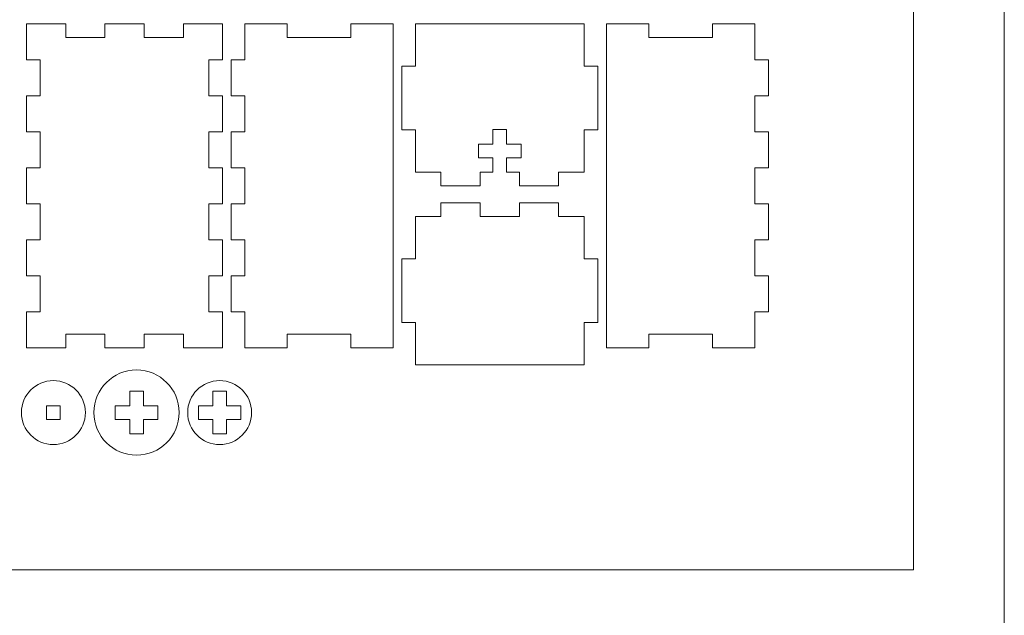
# Model space of a CAD drawing. Header units: millimetres. Extents: x -762 to 758, y -361 to 1446.
# Tile 135 of 150: x 542 to 758, y 626 to 757. Entities that reach past the tile are written whole.
import ezdxf

# ---------------------------------------------------------------- set-up
doc = ezdxf.new("R2010")
doc.units = ezdxf.units.MM
doc.header["$MEASUREMENT"] = 0
doc.layers.add('Layer 1', color=7, linetype='Continuous')

msp = doc.modelspace()

# ---------------------------------------------------------------- linework, layer by layer
at = {"layer": 'Layer 1', "color": 250, "lineweight": 9}
for points, knots in [([(-761.5629, 1446.3852), (-761.5629, 1446.3852), (758.4371, 1446.3852), (758.4371, 1446.3852), (758.4371, 1446.3852), (758.4371, 1446.3852), (758.4371, 36.3852), (758.4371, 36.3852), (758.4371, 36.3852), (758.4371, 36.3852), (-761.5629, 36.3852), (-761.5629, 36.3852), (-761.5629, 36.3852), (-761.5629, 36.3852), (-761.5629, 1446.3852), (-761.5629, 1446.3852)], [0, 0, 0, 0, 0.2, 0.2, 0.2, 0.2, 0.4, 0.4, 0.4, 0.4, 0.6, 0.6, 0.6, 0.6, 1, 1, 1, 1]), ([(543.4372, 693.1122), (543.4372, 693.1122), (543.4372, 685.1956), (543.4372, 685.1956), (543.4372, 685.1956), (543.4372, 685.1956), (552.0622, 685.1956), (552.0622, 685.1956), (552.0622, 685.1956), (552.0622, 685.1956), (552.0622, 688.1956), (552.0622, 688.1956), (552.0622, 688.1956), (552.0622, 688.1956), (560.6873, 688.1956), (560.6873, 688.1956), (560.6873, 688.1956), (560.6873, 688.1956), (560.6873, 685.1956), (560.6873, 685.1956), (560.6873, 685.1956), (560.6873, 685.1956), (569.3123, 685.1956), (569.3123, 685.1956), (569.3123, 685.1956), (569.3123, 685.1956), (569.3123, 688.1956), (569.3123, 688.1956), (569.3123, 688.1956), (569.3123, 688.1956), (577.9373, 688.1956), (577.9373, 688.1956), (577.9373, 688.1956), (577.9373, 688.1956), (577.9373, 685.1956), (577.9373, 685.1956), (577.9373, 685.1956), (577.9373, 685.1956), (586.5623, 685.1956), (586.5623, 685.1956), (586.5623, 685.1956), (586.5623, 685.1956), (586.5623, 693.1122), (586.5623, 693.1122), (586.5623, 693.1122), (586.5623, 693.1122), (583.5623, 693.1122), (583.5623, 693.1122), (583.5623, 693.1122), (583.5623, 693.1122), (583.5623, 701.0289), (583.5623, 701.0289), (583.5623, 701.0289), (583.5623, 701.0289), (586.5623, 701.0289), (586.5623, 701.0289), (586.5623, 701.0289), (586.5623, 701.0289), (586.5623, 708.9456), (586.5623, 708.9456), (586.5623, 708.9456), (586.5623, 708.9456), (583.5623, 708.9456), (583.5623, 708.9456), (583.5623, 708.9456), (583.5623, 708.9456), (583.5623, 716.8623), (583.5623, 716.8623), (583.5623, 716.8623), (583.5623, 716.8623), (586.5623, 716.8623), (586.5623, 716.8623), (586.5623, 716.8623), (586.5623, 716.8623), (586.5623, 724.7789), (586.5623, 724.7789), (586.5623, 724.7789), (586.5623, 724.7789), (583.5623, 724.7789), (583.5623, 724.7789), (583.5623, 724.7789), (583.5623, 724.7789), (583.5623, 732.6957), (583.5623, 732.6957), (583.5623, 732.6957), (583.5623, 732.6957), (586.5623, 732.6957), (586.5623, 732.6957), (586.5623, 732.6957), (586.5623, 732.6957), (586.5623, 740.6123), (586.5623, 740.6123), (586.5623, 740.6123), (586.5623, 740.6123), (583.5623, 740.6123), (583.5623, 740.6123), (583.5623, 740.6123), (583.5623, 740.6123), (583.5623, 748.529), (583.5623, 748.529), (583.5623, 748.529), (583.5623, 748.529), (586.5623, 748.529), (586.5623, 748.529), (586.5623, 748.529), (586.5623, 748.529), (586.5623, 756.4456), (586.5623, 756.4456), (586.5623, 756.4456), (586.5623, 756.4456), (577.9373, 756.4456), (577.9373, 756.4456), (577.9373, 756.4456), (577.9373, 756.4456), (577.9373, 753.4456), (577.9373, 753.4456), (577.9373, 753.4456), (577.9373, 753.4456), (569.3123, 753.4456), (569.3123, 753.4456), (569.3123, 753.4456), (569.3123, 753.4456), (569.3123, 756.4456), (569.3123, 756.4456), (569.3123, 756.4456), (569.3123, 756.4456), (560.6873, 756.4456), (560.6873, 756.4456), (560.6873, 756.4456), (560.6873, 756.4456), (560.6873, 753.4456), (560.6873, 753.4456), (560.6873, 753.4456), (560.6873, 753.4456), (552.0622, 753.4456), (552.0622, 753.4456), (552.0622, 753.4456), (552.0622, 753.4456), (552.0622, 756.4456), (552.0622, 756.4456), (552.0622, 756.4456), (552.0622, 756.4456), (543.4372, 756.4456), (543.4372, 756.4456), (543.4372, 756.4456), (543.4372, 756.4456), (543.4372, 748.529), (543.4372, 748.529), (543.4372, 748.529), (543.4372, 748.529), (546.4372, 748.529), (546.4372, 748.529), (546.4372, 748.529), (546.4372, 748.529), (546.4372, 740.6123), (546.4372, 740.6123), (546.4372, 740.6123), (546.4372, 740.6123), (543.4372, 740.6123), (543.4372, 740.6123), (543.4372, 740.6123), (543.4372, 740.6123), (543.4372, 732.6957), (543.4372, 732.6957), (543.4372, 732.6957), (543.4372, 732.6957), (546.4372, 732.6957), (546.4372, 732.6957), (546.4372, 732.6957), (546.4372, 732.6957), (546.4372, 724.7789), (546.4372, 724.7789), (546.4372, 724.7789), (546.4372, 724.7789), (543.4372, 724.7789), (543.4372, 724.7789), (543.4372, 724.7789), (543.4372, 724.7789), (543.4372, 716.8623), (543.4372, 716.8623), (543.4372, 716.8623), (543.4372, 716.8623), (546.4372, 716.8623), (546.4372, 716.8623), (546.4372, 716.8623), (546.4372, 716.8623), (546.4372, 708.9456), (546.4372, 708.9456), (546.4372, 708.9456), (546.4372, 708.9456), (543.4372, 708.9456), (543.4372, 708.9456), (543.4372, 708.9456), (543.4372, 708.9456), (543.4372, 701.0289), (543.4372, 701.0289), (543.4372, 701.0289), (543.4372, 701.0289), (546.4372, 701.0289), (546.4372, 701.0289), (546.4372, 701.0289), (546.4372, 701.0289), (546.4372, 693.1122), (546.4372, 693.1122), (546.4372, 693.1122), (546.4372, 693.1122), (543.4372, 693.1122), (543.4372, 693.1122)], [0, 0, 0, 0, 0.01886792, 0.01886792, 0.01886792, 0.01886792, 0.03773585, 0.03773585, 0.03773585, 0.03773585, 0.05660377, 0.05660377, 0.05660377, 0.05660377, 0.0754717, 0.0754717, 0.0754717, 0.0754717, 0.09433962, 0.09433962, 0.09433962, 0.09433962, 0.11320755, 0.11320755, 0.11320755, 0.11320755, 0.13207547, 0.13207547, 0.13207547, 0.13207547, 0.1509434, 0.1509434, 0.1509434, 0.1509434, 0.16981132, 0.16981132, 0.16981132, 0.16981132, 0.18867925, 0.18867925, 0.18867925, 0.18867925, 0.20754717, 0.20754717, 0.20754717, 0.20754717, 0.22641509, 0.22641509, 0.22641509, 0.22641509, 0.24528302, 0.24528302, 0.24528302, 0.24528302, 0.26415094, 0.26415094, 0.26415094, 0.26415094, 0.28301887, 0.28301887, 0.28301887, 0.28301887, 0.30188679, 0.30188679, 0.30188679, 0.30188679, 0.32075472, 0.32075472, 0.32075472, 0.32075472, 0.33962264, 0.33962264, 0.33962264, 0.33962264, 0.35849057, 0.35849057, 0.35849057, 0.35849057, 0.37735849, 0.37735849, 0.37735849, 0.37735849, 0.39622642, 0.39622642, 0.39622642, 0.39622642, 0.41509434, 0.41509434, 0.41509434, 0.41509434, 0.43396226, 0.43396226, 0.43396226, 0.43396226, 0.45283019, 0.45283019, 0.45283019, 0.45283019, 0.47169811, 0.47169811, 0.47169811, 0.47169811, 0.49056604, 0.49056604, 0.49056604, 0.49056604, 0.50943396, 0.50943396, 0.50943396, 0.50943396, 0.52830189, 0.52830189, 0.52830189, 0.52830189, 0.54716981, 0.54716981, 0.54716981, 0.54716981, 0.56603774, 0.56603774, 0.56603774, 0.56603774, 0.58490566, 0.58490566, 0.58490566, 0.58490566, 0.60377358, 0.60377358, 0.60377358, 0.60377358, 0.62264151, 0.62264151, 0.62264151, 0.62264151, 0.64150943, 0.64150943, 0.64150943, 0.64150943, 0.66037736, 0.66037736, 0.66037736, 0.66037736, 0.67924528, 0.67924528, 0.67924528, 0.67924528, 0.69811321, 0.69811321, 0.69811321, 0.69811321, 0.71698113, 0.71698113, 0.71698113, 0.71698113, 0.73584906, 0.73584906, 0.73584906, 0.73584906, 0.75471698, 0.75471698, 0.75471698, 0.75471698, 0.77358491, 0.77358491, 0.77358491, 0.77358491, 0.79245283, 0.79245283, 0.79245283, 0.79245283, 0.81132075, 0.81132075, 0.81132075, 0.81132075, 0.83018868, 0.83018868, 0.83018868, 0.83018868, 0.8490566, 0.8490566, 0.8490566, 0.8490566, 0.86792453, 0.86792453, 0.86792453, 0.86792453, 0.88679245, 0.88679245, 0.88679245, 0.88679245, 0.90566038, 0.90566038, 0.90566038, 0.90566038, 0.9245283, 0.9245283, 0.9245283, 0.9245283, 0.94339623, 0.94339623, 0.94339623, 0.94339623, 0.96226415, 0.96226415, 0.96226415, 0.96226415, 1, 1, 1, 1]), ([(591.4373, 685.1956), (591.4373, 685.1956), (600.7497, 685.1956), (600.7497, 685.1956), (600.7497, 685.1956), (600.7497, 685.1956), (600.7497, 688.1956), (600.7497, 688.1956), (600.7497, 688.1956), (600.7497, 688.1956), (614.7498, 688.1956), (614.7498, 688.1956), (614.7498, 688.1956), (614.7498, 688.1956), (614.7498, 685.1956), (614.7498, 685.1956), (614.7498, 685.1956), (614.7498, 685.1956), (624.0623, 685.1956), (624.0623, 685.1956), (624.0623, 685.1956), (624.0623, 685.1956), (624.0623, 756.4456), (624.0623, 756.4456), (624.0623, 756.4456), (624.0623, 756.4456), (614.7498, 756.4456), (614.7498, 756.4456), (614.7498, 756.4456), (614.7498, 756.4456), (614.7498, 753.4456), (614.7498, 753.4456), (614.7498, 753.4456), (614.7498, 753.4456), (600.7497, 753.4456), (600.7497, 753.4456), (600.7497, 753.4456), (600.7497, 753.4456), (600.7497, 756.4456), (600.7497, 756.4456), (600.7497, 756.4456), (600.7497, 756.4456), (591.4373, 756.4456), (591.4373, 756.4456), (591.4373, 756.4456), (591.4373, 756.4456), (591.4373, 748.529), (591.4373, 748.529), (591.4373, 748.529), (591.4373, 748.529), (588.4373, 748.529), (588.4373, 748.529), (588.4373, 748.529), (588.4373, 748.529), (588.4373, 740.6123), (588.4373, 740.6123), (588.4373, 740.6123), (588.4373, 740.6123), (591.4373, 740.6123), (591.4373, 740.6123), (591.4373, 740.6123), (591.4373, 740.6123), (591.4373, 732.6957), (591.4373, 732.6957), (591.4373, 732.6957), (591.4373, 732.6957), (588.4373, 732.6957), (588.4373, 732.6957), (588.4373, 732.6957), (588.4373, 732.6957), (588.4373, 724.7789), (588.4373, 724.7789), (588.4373, 724.7789), (588.4373, 724.7789), (591.4373, 724.7789), (591.4373, 724.7789), (591.4373, 724.7789), (591.4373, 724.7789), (591.4373, 716.8623), (591.4373, 716.8623), (591.4373, 716.8623), (591.4373, 716.8623), (588.4373, 716.8623), (588.4373, 716.8623), (588.4373, 716.8623), (588.4373, 716.8623), (588.4373, 708.9456), (588.4373, 708.9456), (588.4373, 708.9456), (588.4373, 708.9456), (591.4373, 708.9456), (591.4373, 708.9456), (591.4373, 708.9456), (591.4373, 708.9456), (591.4373, 701.0289), (591.4373, 701.0289), (591.4373, 701.0289), (591.4373, 701.0289), (588.4373, 701.0289), (588.4373, 701.0289), (588.4373, 701.0289), (588.4373, 701.0289), (588.4373, 693.1122), (588.4373, 693.1122), (588.4373, 693.1122), (588.4373, 693.1122), (591.4373, 693.1122), (591.4373, 693.1122), (591.4373, 693.1122), (591.4373, 693.1122), (591.4373, 685.1956), (591.4373, 685.1956)], [0, 0, 0, 0, 0.03448276, 0.03448276, 0.03448276, 0.03448276, 0.06896552, 0.06896552, 0.06896552, 0.06896552, 0.10344828, 0.10344828, 0.10344828, 0.10344828, 0.13793103, 0.13793103, 0.13793103, 0.13793103, 0.17241379, 0.17241379, 0.17241379, 0.17241379, 0.20689655, 0.20689655, 0.20689655, 0.20689655, 0.24137931, 0.24137931, 0.24137931, 0.24137931, 0.27586207, 0.27586207, 0.27586207, 0.27586207, 0.31034483, 0.31034483, 0.31034483, 0.31034483, 0.34482759, 0.34482759, 0.34482759, 0.34482759, 0.37931034, 0.37931034, 0.37931034, 0.37931034, 0.4137931, 0.4137931, 0.4137931, 0.4137931, 0.44827586, 0.44827586, 0.44827586, 0.44827586, 0.48275862, 0.48275862, 0.48275862, 0.48275862, 0.51724138, 0.51724138, 0.51724138, 0.51724138, 0.55172414, 0.55172414, 0.55172414, 0.55172414, 0.5862069, 0.5862069, 0.5862069, 0.5862069, 0.62068966, 0.62068966, 0.62068966, 0.62068966, 0.65517241, 0.65517241, 0.65517241, 0.65517241, 0.68965517, 0.68965517, 0.68965517, 0.68965517, 0.72413793, 0.72413793, 0.72413793, 0.72413793, 0.75862069, 0.75862069, 0.75862069, 0.75862069, 0.79310345, 0.79310345, 0.79310345, 0.79310345, 0.82758621, 0.82758621, 0.82758621, 0.82758621, 0.86206897, 0.86206897, 0.86206897, 0.86206897, 0.89655172, 0.89655172, 0.89655172, 0.89655172, 0.93103448, 0.93103448, 0.93103448, 0.93103448, 1, 1, 1, 1]), ([(666.0623, 756.4456), (666.0623, 756.4456), (628.9373, 756.4456), (628.9373, 756.4456), (628.9373, 756.4456), (628.9373, 756.4456), (628.9373, 747.1332), (628.9373, 747.1332), (628.9373, 747.1332), (628.9373, 747.1332), (625.9373, 747.1332), (625.9373, 747.1332), (625.9373, 747.1332), (625.9373, 747.1332), (625.9373, 733.1331), (625.9373, 733.1331), (625.9373, 733.1331), (625.9373, 733.1331), (628.9373, 733.1331), (628.9373, 733.1331), (628.9373, 733.1331), (628.9373, 733.1331), (628.9373, 723.8206), (628.9373, 723.8206), (628.9373, 723.8206), (628.9373, 723.8206), (634.5623, 723.8206), (634.5623, 723.8206), (634.5623, 723.8206), (634.5623, 723.8206), (634.5623, 720.8206), (634.5623, 720.8206), (634.5623, 720.8206), (634.5623, 720.8206), (643.1873, 720.8206), (643.1873, 720.8206), (643.1873, 720.8206), (643.1873, 720.8206), (643.1873, 723.8206), (643.1873, 723.8206), (643.1873, 723.8206), (643.1873, 723.8206), (645.9998, 723.8206), (645.9998, 723.8206), (645.9998, 723.8206), (645.9998, 723.8206), (645.9998, 727.0081), (645.9998, 727.0081), (645.9998, 727.0081), (645.9998, 727.0081), (642.8123, 727.0081), (642.8123, 727.0081), (642.8123, 727.0081), (642.8123, 727.0081), (642.8123, 730.0081), (642.8123, 730.0081), (642.8123, 730.0081), (642.8123, 730.0081), (645.9998, 730.0081), (645.9998, 730.0081), (645.9998, 730.0081), (645.9998, 730.0081), (645.9998, 733.1956), (645.9998, 733.1956), (645.9998, 733.1956), (645.9998, 733.1956), (648.9998, 733.1956), (648.9998, 733.1956), (648.9998, 733.1956), (648.9998, 733.1956), (648.9998, 730.0081), (648.9998, 730.0081), (648.9998, 730.0081), (648.9998, 730.0081), (652.1873, 730.0081), (652.1873, 730.0081), (652.1873, 730.0081), (652.1873, 730.0081), (652.1873, 727.0081), (652.1873, 727.0081), (652.1873, 727.0081), (652.1873, 727.0081), (648.9998, 727.0081), (648.9998, 727.0081), (648.9998, 727.0081), (648.9998, 727.0081), (648.9998, 723.8206), (648.9998, 723.8206), (648.9998, 723.8206), (648.9998, 723.8206), (651.8123, 723.8206), (651.8123, 723.8206), (651.8123, 723.8206), (651.8123, 723.8206), (651.8123, 720.8206), (651.8123, 720.8206), (651.8123, 720.8206), (651.8123, 720.8206), (660.4373, 720.8206), (660.4373, 720.8206), (660.4373, 720.8206), (660.4373, 720.8206), (660.4373, 723.8206), (660.4373, 723.8206), (660.4373, 723.8206), (660.4373, 723.8206), (666.0623, 723.8206), (666.0623, 723.8206), (666.0623, 723.8206), (666.0623, 723.8206), (666.0623, 733.1331), (666.0623, 733.1331), (666.0623, 733.1331), (666.0623, 733.1331), (669.0623, 733.1331), (669.0623, 733.1331), (669.0623, 733.1331), (669.0623, 733.1331), (669.0623, 747.1332), (669.0623, 747.1332), (669.0623, 747.1332), (669.0623, 747.1332), (666.0623, 747.1332), (666.0623, 747.1332), (666.0623, 747.1332), (666.0623, 747.1332), (666.0623, 756.4456), (666.0623, 756.4456)], [0, 0, 0, 0, 0.03030303, 0.03030303, 0.03030303, 0.03030303, 0.06060606, 0.06060606, 0.06060606, 0.06060606, 0.09090909, 0.09090909, 0.09090909, 0.09090909, 0.12121212, 0.12121212, 0.12121212, 0.12121212, 0.15151515, 0.15151515, 0.15151515, 0.15151515, 0.18181818, 0.18181818, 0.18181818, 0.18181818, 0.21212121, 0.21212121, 0.21212121, 0.21212121, 0.24242424, 0.24242424, 0.24242424, 0.24242424, 0.27272727, 0.27272727, 0.27272727, 0.27272727, 0.3030303, 0.3030303, 0.3030303, 0.3030303, 0.33333333, 0.33333333, 0.33333333, 0.33333333, 0.36363636, 0.36363636, 0.36363636, 0.36363636, 0.39393939, 0.39393939, 0.39393939, 0.39393939, 0.42424242, 0.42424242, 0.42424242, 0.42424242, 0.45454545, 0.45454545, 0.45454545, 0.45454545, 0.48484848, 0.48484848, 0.48484848, 0.48484848, 0.51515152, 0.51515152, 0.51515152, 0.51515152, 0.54545455, 0.54545455, 0.54545455, 0.54545455, 0.57575758, 0.57575758, 0.57575758, 0.57575758, 0.60606061, 0.60606061, 0.60606061, 0.60606061, 0.63636364, 0.63636364, 0.63636364, 0.63636364, 0.66666667, 0.66666667, 0.66666667, 0.66666667, 0.6969697, 0.6969697, 0.6969697, 0.6969697, 0.72727273, 0.72727273, 0.72727273, 0.72727273, 0.75757576, 0.75757576, 0.75757576, 0.75757576, 0.78787879, 0.78787879, 0.78787879, 0.78787879, 0.81818182, 0.81818182, 0.81818182, 0.81818182, 0.84848485, 0.84848485, 0.84848485, 0.84848485, 0.87878788, 0.87878788, 0.87878788, 0.87878788, 0.90909091, 0.90909091, 0.90909091, 0.90909091, 0.93939394, 0.93939394, 0.93939394, 0.93939394, 1, 1, 1, 1]), ([(680.2498, 756.4456), (680.2498, 756.4456), (670.9373, 756.4456), (670.9373, 756.4456), (670.9373, 756.4456), (670.9373, 756.4456), (670.9373, 685.1956), (670.9373, 685.1956), (670.9373, 685.1956), (670.9373, 685.1956), (680.2498, 685.1956), (680.2498, 685.1956), (680.2498, 685.1956), (680.2498, 685.1956), (680.2498, 688.1956), (680.2498, 688.1956), (680.2498, 688.1956), (680.2498, 688.1956), (694.2499, 688.1956), (694.2499, 688.1956), (694.2499, 688.1956), (694.2499, 688.1956), (694.2499, 685.1956), (694.2499, 685.1956), (694.2499, 685.1956), (694.2499, 685.1956), (703.5623, 685.1956), (703.5623, 685.1956), (703.5623, 685.1956), (703.5623, 685.1956), (703.5623, 693.1122), (703.5623, 693.1122), (703.5623, 693.1122), (703.5623, 693.1122), (706.5623, 693.1122), (706.5623, 693.1122), (706.5623, 693.1122), (706.5623, 693.1122), (706.5623, 701.0289), (706.5623, 701.0289), (706.5623, 701.0289), (706.5623, 701.0289), (703.5623, 701.0289), (703.5623, 701.0289), (703.5623, 701.0289), (703.5623, 701.0289), (703.5623, 708.9456), (703.5623, 708.9456), (703.5623, 708.9456), (703.5623, 708.9456), (706.5623, 708.9456), (706.5623, 708.9456), (706.5623, 708.9456), (706.5623, 708.9456), (706.5623, 716.8623), (706.5623, 716.8623), (706.5623, 716.8623), (706.5623, 716.8623), (703.5623, 716.8623), (703.5623, 716.8623), (703.5623, 716.8623), (703.5623, 716.8623), (703.5623, 724.7789), (703.5623, 724.7789), (703.5623, 724.7789), (703.5623, 724.7789), (706.5623, 724.7789), (706.5623, 724.7789), (706.5623, 724.7789), (706.5623, 724.7789), (706.5623, 732.6957), (706.5623, 732.6957), (706.5623, 732.6957), (706.5623, 732.6957), (703.5623, 732.6957), (703.5623, 732.6957), (703.5623, 732.6957), (703.5623, 732.6957), (703.5623, 740.6123), (703.5623, 740.6123), (703.5623, 740.6123), (703.5623, 740.6123), (706.5623, 740.6123), (706.5623, 740.6123), (706.5623, 740.6123), (706.5623, 740.6123), (706.5623, 748.529), (706.5623, 748.529), (706.5623, 748.529), (706.5623, 748.529), (703.5623, 748.529), (703.5623, 748.529), (703.5623, 748.529), (703.5623, 748.529), (703.5623, 756.4456), (703.5623, 756.4456), (703.5623, 756.4456), (703.5623, 756.4456), (694.2499, 756.4456), (694.2499, 756.4456), (694.2499, 756.4456), (694.2499, 756.4456), (694.2499, 753.4456), (694.2499, 753.4456), (694.2499, 753.4456), (694.2499, 753.4456), (680.2498, 753.4456), (680.2498, 753.4456), (680.2498, 753.4456), (680.2498, 753.4456), (680.2498, 756.4456), (680.2498, 756.4456)], [0, 0, 0, 0, 0.03448276, 0.03448276, 0.03448276, 0.03448276, 0.06896552, 0.06896552, 0.06896552, 0.06896552, 0.10344828, 0.10344828, 0.10344828, 0.10344828, 0.13793103, 0.13793103, 0.13793103, 0.13793103, 0.17241379, 0.17241379, 0.17241379, 0.17241379, 0.20689655, 0.20689655, 0.20689655, 0.20689655, 0.24137931, 0.24137931, 0.24137931, 0.24137931, 0.27586207, 0.27586207, 0.27586207, 0.27586207, 0.31034483, 0.31034483, 0.31034483, 0.31034483, 0.34482759, 0.34482759, 0.34482759, 0.34482759, 0.37931034, 0.37931034, 0.37931034, 0.37931034, 0.4137931, 0.4137931, 0.4137931, 0.4137931, 0.44827586, 0.44827586, 0.44827586, 0.44827586, 0.48275862, 0.48275862, 0.48275862, 0.48275862, 0.51724138, 0.51724138, 0.51724138, 0.51724138, 0.55172414, 0.55172414, 0.55172414, 0.55172414, 0.5862069, 0.5862069, 0.5862069, 0.5862069, 0.62068966, 0.62068966, 0.62068966, 0.62068966, 0.65517241, 0.65517241, 0.65517241, 0.65517241, 0.68965517, 0.68965517, 0.68965517, 0.68965517, 0.72413793, 0.72413793, 0.72413793, 0.72413793, 0.75862069, 0.75862069, 0.75862069, 0.75862069, 0.79310345, 0.79310345, 0.79310345, 0.79310345, 0.82758621, 0.82758621, 0.82758621, 0.82758621, 0.86206897, 0.86206897, 0.86206897, 0.86206897, 0.89655172, 0.89655172, 0.89655172, 0.89655172, 0.93103448, 0.93103448, 0.93103448, 0.93103448, 1, 1, 1, 1]), ([(643.1873, 717.1009), (643.1873, 717.1009), (634.5623, 717.1009), (634.5623, 717.1009), (634.5623, 717.1009), (634.5623, 717.1009), (634.5623, 714.1009), (634.5623, 714.1009), (634.5623, 714.1009), (634.5623, 714.1009), (628.9373, 714.1009), (628.9373, 714.1009), (628.9373, 714.1009), (628.9373, 714.1009), (628.9373, 704.7884), (628.9373, 704.7884), (628.9373, 704.7884), (628.9373, 704.7884), (625.9373, 704.7884), (625.9373, 704.7884), (625.9373, 704.7884), (625.9373, 704.7884), (625.9373, 690.7883), (625.9373, 690.7883), (625.9373, 690.7883), (625.9373, 690.7883), (628.9373, 690.7883), (628.9373, 690.7883), (628.9373, 690.7883), (628.9373, 690.7883), (628.9373, 681.4759), (628.9373, 681.4759), (628.9373, 681.4759), (628.9373, 681.4759), (666.0623, 681.4759), (666.0623, 681.4759), (666.0623, 681.4759), (666.0623, 681.4759), (666.0623, 690.7883), (666.0623, 690.7883), (666.0623, 690.7883), (666.0623, 690.7883), (669.0623, 690.7883), (669.0623, 690.7883), (669.0623, 690.7883), (669.0623, 690.7883), (669.0623, 704.7884), (669.0623, 704.7884), (669.0623, 704.7884), (669.0623, 704.7884), (666.0623, 704.7884), (666.0623, 704.7884), (666.0623, 704.7884), (666.0623, 704.7884), (666.0623, 714.1009), (666.0623, 714.1009), (666.0623, 714.1009), (666.0623, 714.1009), (660.4373, 714.1009), (660.4373, 714.1009), (660.4373, 714.1009), (660.4373, 714.1009), (660.4373, 717.1009), (660.4373, 717.1009), (660.4373, 717.1009), (660.4373, 717.1009), (651.8123, 717.1009), (651.8123, 717.1009), (651.8123, 717.1009), (651.8123, 717.1009), (651.8123, 714.1009), (651.8123, 714.1009), (651.8123, 714.1009), (651.8123, 714.1009), (643.1873, 714.1009), (643.1873, 714.1009), (643.1873, 714.1009), (643.1873, 714.1009), (643.1873, 717.1009), (643.1873, 717.1009)], [0, 0, 0, 0, 0.04761905, 0.04761905, 0.04761905, 0.04761905, 0.0952381, 0.0952381, 0.0952381, 0.0952381, 0.14285714, 0.14285714, 0.14285714, 0.14285714, 0.19047619, 0.19047619, 0.19047619, 0.19047619, 0.23809524, 0.23809524, 0.23809524, 0.23809524, 0.28571429, 0.28571429, 0.28571429, 0.28571429, 0.33333333, 0.33333333, 0.33333333, 0.33333333, 0.38095238, 0.38095238, 0.38095238, 0.38095238, 0.42857143, 0.42857143, 0.42857143, 0.42857143, 0.47619048, 0.47619048, 0.47619048, 0.47619048, 0.52380952, 0.52380952, 0.52380952, 0.52380952, 0.57142857, 0.57142857, 0.57142857, 0.57142857, 0.61904762, 0.61904762, 0.61904762, 0.61904762, 0.66666667, 0.66666667, 0.66666667, 0.66666667, 0.71428571, 0.71428571, 0.71428571, 0.71428571, 0.76190476, 0.76190476, 0.76190476, 0.76190476, 0.80952381, 0.80952381, 0.80952381, 0.80952381, 0.85714286, 0.85714286, 0.85714286, 0.85714286, 0.9047619, 0.9047619, 0.9047619, 0.9047619, 1, 1, 1, 1]), ([(567.6248, 661.6009), (572.8024, 661.6009), (576.9998, 665.7982), (576.9998, 670.9759), (576.9998, 670.9759), (576.9998, 676.1535), (572.8024, 680.3509), (567.6248, 680.3509), (567.6248, 680.3509), (562.4471, 680.3509), (558.2498, 676.1535), (558.2498, 670.9759), (558.2498, 670.9759), (558.2498, 665.7982), (562.4471, 661.6009), (567.6248, 661.6009)], [0, 0, 0, 0, 0.2, 0.2, 0.2, 0.2, 0.4, 0.4, 0.4, 0.4, 0.6, 0.6, 0.6, 0.6, 1, 1, 1, 1]), ([(549.3435, 678.0071), (545.4602, 678.0071), (542.3122, 674.8592), (542.3122, 670.9759), (542.3122, 670.9759), (542.3122, 667.0925), (545.4602, 663.9446), (549.3435, 663.9446), (549.3435, 663.9446), (553.2268, 663.9446), (556.3748, 667.0925), (556.3748, 670.9759), (556.3748, 670.9759), (556.3748, 674.8592), (553.2268, 678.0071), (549.3435, 678.0071)], [0, 0, 0, 0, 0.2, 0.2, 0.2, 0.2, 0.4, 0.4, 0.4, 0.4, 0.6, 0.6, 0.6, 0.6, 1, 1, 1, 1]), ([(585.906, 678.0071), (582.0227, 678.0071), (578.8748, 674.8592), (578.8748, 670.9759), (578.8748, 670.9759), (578.8748, 667.0925), (582.0227, 663.9446), (585.906, 663.9446), (585.906, 663.9446), (589.7893, 663.9446), (592.9373, 667.0925), (592.9373, 670.9759), (592.9373, 670.9759), (592.9373, 674.8592), (589.7893, 678.0071), (585.906, 678.0071)], [0, 0, 0, 0, 0.2, 0.2, 0.2, 0.2, 0.4, 0.4, 0.4, 0.4, 0.6, 0.6, 0.6, 0.6, 1, 1, 1, 1]), ([(569.1248, 672.4759), (569.1248, 672.4759), (572.3123, 672.4759), (572.3123, 672.4759), (572.3123, 672.4759), (572.3123, 672.4759), (572.3123, 669.4759), (572.3123, 669.4759), (572.3123, 669.4759), (572.3123, 669.4759), (569.1248, 669.4759), (569.1248, 669.4759), (569.1248, 669.4759), (569.1248, 669.4759), (569.1248, 666.2884), (569.1248, 666.2884), (569.1248, 666.2884), (569.1248, 666.2884), (566.1248, 666.2884), (566.1248, 666.2884), (566.1248, 666.2884), (566.1248, 666.2884), (566.1248, 669.4759), (566.1248, 669.4759), (566.1248, 669.4759), (566.1248, 669.4759), (562.9373, 669.4759), (562.9373, 669.4759), (562.9373, 669.4759), (562.9373, 669.4759), (562.9373, 672.4759), (562.9373, 672.4759), (562.9373, 672.4759), (562.9373, 672.4759), (566.1248, 672.4759), (566.1248, 672.4759), (566.1248, 672.4759), (566.1248, 672.4759), (566.1248, 675.6634), (566.1248, 675.6634), (566.1248, 675.6634), (566.1248, 675.6634), (569.1248, 675.6634), (569.1248, 675.6634), (569.1248, 675.6634), (569.1248, 675.6634), (569.1248, 672.4759), (569.1248, 672.4759)], [0, 0, 0, 0, 0.07692308, 0.07692308, 0.07692308, 0.07692308, 0.15384615, 0.15384615, 0.15384615, 0.15384615, 0.23076923, 0.23076923, 0.23076923, 0.23076923, 0.30769231, 0.30769231, 0.30769231, 0.30769231, 0.38461538, 0.38461538, 0.38461538, 0.38461538, 0.46153846, 0.46153846, 0.46153846, 0.46153846, 0.53846154, 0.53846154, 0.53846154, 0.53846154, 0.61538462, 0.61538462, 0.61538462, 0.61538462, 0.69230769, 0.69230769, 0.69230769, 0.69230769, 0.76923077, 0.76923077, 0.76923077, 0.76923077, 0.84615385, 0.84615385, 0.84615385, 0.84615385, 1, 1, 1, 1]), ([(587.406, 672.4759), (587.406, 672.4759), (590.5935, 672.4759), (590.5935, 672.4759), (590.5935, 672.4759), (590.5935, 672.4759), (590.5935, 669.4759), (590.5935, 669.4759), (590.5935, 669.4759), (590.5935, 669.4759), (587.406, 669.4759), (587.406, 669.4759), (587.406, 669.4759), (587.406, 669.4759), (587.406, 666.2884), (587.406, 666.2884), (587.406, 666.2884), (587.406, 666.2884), (584.406, 666.2884), (584.406, 666.2884), (584.406, 666.2884), (584.406, 666.2884), (584.406, 669.4759), (584.406, 669.4759), (584.406, 669.4759), (584.406, 669.4759), (581.2185, 669.4759), (581.2185, 669.4759), (581.2185, 669.4759), (581.2185, 669.4759), (581.2185, 672.4759), (581.2185, 672.4759), (581.2185, 672.4759), (581.2185, 672.4759), (584.406, 672.4759), (584.406, 672.4759), (584.406, 672.4759), (584.406, 672.4759), (584.406, 675.6634), (584.406, 675.6634), (584.406, 675.6634), (584.406, 675.6634), (587.406, 675.6634), (587.406, 675.6634), (587.406, 675.6634), (587.406, 675.6634), (587.406, 672.4759), (587.406, 672.4759)], [0, 0, 0, 0, 0.07692308, 0.07692308, 0.07692308, 0.07692308, 0.15384615, 0.15384615, 0.15384615, 0.15384615, 0.23076923, 0.23076923, 0.23076923, 0.23076923, 0.30769231, 0.30769231, 0.30769231, 0.30769231, 0.38461538, 0.38461538, 0.38461538, 0.38461538, 0.46153846, 0.46153846, 0.46153846, 0.46153846, 0.53846154, 0.53846154, 0.53846154, 0.53846154, 0.61538462, 0.61538462, 0.61538462, 0.61538462, 0.69230769, 0.69230769, 0.69230769, 0.69230769, 0.76923077, 0.76923077, 0.76923077, 0.76923077, 0.84615385, 0.84615385, 0.84615385, 0.84615385, 1, 1, 1, 1]), ([(547.8435, 672.4759), (547.8435, 672.4759), (550.8435, 672.4759), (550.8435, 672.4759), (550.8435, 672.4759), (550.8435, 672.4759), (550.8435, 669.4759), (550.8435, 669.4759), (550.8435, 669.4759), (550.8435, 669.4759), (547.8435, 669.4759), (547.8435, 669.4759), (547.8435, 669.4759), (547.8435, 669.4759), (547.8435, 672.4759), (547.8435, 672.4759)], [0, 0, 0, 0, 0.2, 0.2, 0.2, 0.2, 0.4, 0.4, 0.4, 0.4, 0.6, 0.6, 0.6, 0.6, 1, 1, 1, 1])]:
    msp.add_open_spline(points, degree=3, knots=knots, dxfattribs=at)
at = {"layer": 'Layer 1', "color": 240, "lineweight": 9}
msp.add_open_spline([(258.4371, 906.3852), (258.4371, 906.3852), (738.4371, 906.3852), (738.4371, 906.3852), (738.4371, 906.3852), (738.4371, 906.3852), (738.4371, 636.3852), (738.4371, 636.3852), (738.4371, 636.3852), (738.4371, 636.3852), (258.4371, 636.3852), (258.4371, 636.3852), (258.4371, 636.3852), (258.4371, 636.3852), (258.4371, 906.3852), (258.4371, 906.3852)], degree=3, knots=[0, 0, 0, 0, 0.2, 0.2, 0.2, 0.2, 0.4, 0.4, 0.4, 0.4, 0.6, 0.6, 0.6, 0.6, 1, 1, 1, 1], dxfattribs=at)

doc.saveas('drawing.dxf')
